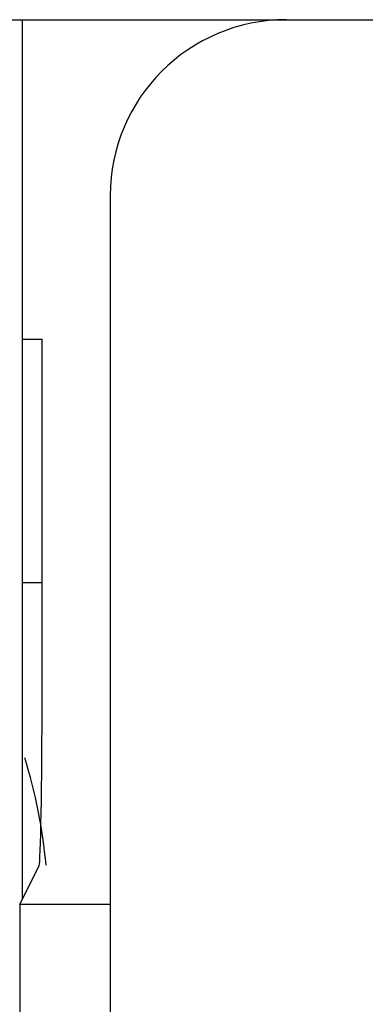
# Model space of a CAD drawing. Header units: millimetres. Extents: x 159 to 2039, y 158 to 1386.
# Tile 17 of 34: x 1258.49 to 1260.45, y 1010.4 to 1016. Entities that reach past the tile are written whole.
import ezdxf

# ---------------------------------------------------------------- set-up
doc = ezdxf.new("R2010")
doc.units = ezdxf.units.MM
doc.header["$LTSCALE"] = 115.5
doc.layers.add('ALL_AXIS', color=7, linetype='CONTINUOUS')
doc.layers.add('ALL_FEATURES', color=7, linetype='CONTINUOUS')

msp = doc.modelspace()

# ---------------------------------------------------------------- linework, layer by layer
at = {"layer": 'ALL_AXIS', "color": 7, "linetype": 'CONTINUOUS'}
msp.add_arc((1255.5481, 1010.9), 3.1019, 5.4461, 16.964, dxfattribs=at)
at = {"layer": 'ALL_FEATURES', "color": 7, "linetype": 'CONTINUOUS'}
for p, q in [((1244.3, 1016), (1298, 1016)), ((1258.5, 1016), (1258.5, 1011)), ((1259, 1015), (1259, 995.5)), ((1258.5, 1014.1835), (1258.6137, 1014.1835)), ((1258.6131, 1012.1744), (1258.6137, 1014.1835)), ((1258.6132, 1012.8), (1258.5, 1012.8)), ((1258.486, 1010.9721), (1258.5962, 1011.1925)), ((1258.486, 1010.9721), (1258.486, 996.9485)), ((1259, 1010.9721), (1258.486, 1010.9721))]:
    msp.add_line(p, q, dxfattribs=at)
msp.add_arc((1260, 1015), 1, 90, 180, dxfattribs=at)
msp.add_ellipse((1258.5956, 1012.1919), major_axis=(0, 1), ratio=0.017455, start_param=-3.106686, end_param=-1.58825, dxfattribs=at)

doc.saveas('drawing.dxf')
